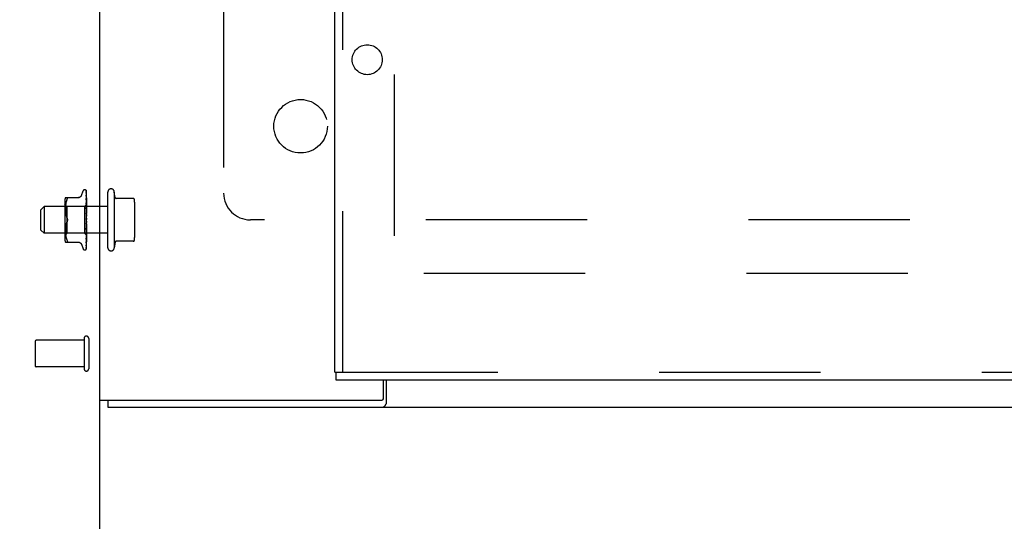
# Model space of a CAD drawing. Header units: inches. Extents: x 0 to 274, y 0 to 177.
# Tile 83 of 138: x 115.36 to 124.55, y 89.63 to 94.32. Entities that reach past the tile are written whole.
import ezdxf

# ---------------------------------------------------------------- set-up
doc = ezdxf.new("R2010")
doc.units = ezdxf.units.IN
doc.header["$LTSCALE"] = 15.069778
doc.header["$MEASUREMENT"] = 0
doc.linetypes.add('HIDDEN', pattern=[0.2, 0.1, -0.1])
doc.layers.get('0').update_dxf_attribs({"linetype": 'CONTINUOUS'})
for name, color, linetype in [('DEFAULT_2', 8, 'HIDDEN'), ('DIMENSIONS', 7, 'CONTINUOUS'), ('EXD_ENCLOSURE_DOOR_ASSEMBLY', 7, 'CONTINUOUS'), ('SUBPANEL', 7, 'CONTINUOUS')]:
    doc.layers.add(name, color=color, linetype=linetype)
doc.styles.get("Standard").update_dxf_attribs({"font": 'arial.ttf'})
doc.dimstyles.new('DIMSTYLE_1', dxfattribs={"dimtxt": 1.208806, "dimasz": 1.611741, "dimexe": 0.09, "dimexo": 0.07, "dimgap": 0.0375, "dimtad": 0, "dimtih": 1, "dimtoh": 1, "dimzin": 4, "dimdsep": 46, "dimtxsty": 'Standard', "dimblk": '_FILLED', "dimblk1": '_FILLED', "dimblk2": '_FILLED', "dimcen": 0.09, "dimadec": 3, "dimazin": 1, "dimtfac": 1, "dimtdec": 3, "dimtofl": 0, "dimtmove": 0, "dimatfit": 3, "dimldrblk": '_FILLED', "dimfxl": 0, "dimtolj": 1, "dimtzin": 4, "dimarcsym": 0})

# ---------------------------------------------------------------- blocks, each defined once
blk = doc.blocks.new('_FILLED')
at = {"color": 0, "linetype": 'ByBlock'}
blk.add_solid([(0, 0), (-1, 0.2), (-1, -0.2)], dxfattribs=at)
blk = doc.blocks.new('*D5')
at = {"layer": 'DIMENSIONS', "color": 2, "linetype": 'Continuous'}
for p, q in [((117.5247, 107.7912), (117.5247, 103.0316)), ((116.1047, 104.4822), (112.8812, 104.4822)), ((117.5247, 104.4822), (120.4011, 104.4822))]:
    blk.add_line(p, q, dxfattribs=at)
at = {"layer": 'DIMENSIONS', "color": 2, "linetype": 'Continuous', "xscale": 1.6117409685, "yscale": 1.6117409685, "zscale": 1.6117409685}
blk.add_blockref('_FILLED', (116.1047, 104.4822), dxfattribs=at)
at = {"layer": 'DIMENSIONS', "color": 2, "linetype": 'Continuous', "xscale": 1.6117409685, "yscale": 1.6117409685, "zscale": 1.6117409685, "rotation": 180}
blk.add_blockref('_FILLED', (117.5247, 104.4822), dxfattribs=at)
at = {"layer": 'DIMENSIONS', "color": 2, "linetype": 'Continuous', "insert": (121.0055, 105.0866), "char_height": 1.20881, "width": 3.284896, "attachment_point": 1, "line_spacing_factor": 0.9}
blk.add_mtext('1.42', dxfattribs=at)

msp = doc.modelspace()

# ---------------------------------------------------------------- linework, layer by layer
at = {"color": 3, "linetype": 'Continuous'}
for p, q in [((116.1047, 90.7593), (116.1047, 121.9373)), ((118.7527, 90.7743), (118.7527, 90.9463)), ((118.7797, 90.9463), (118.7797, 90.7282)), ((116.1047, 90.7593), (118.7377, 90.7593)), ((116.1797, 90.6963), (131.0297, 90.6963))]:
    msp.add_line(p, q, dxfattribs=at)
at = {"color": 7, "linetype": 'Continuous'}
for p, q in [((116.1047, 53.3003), (116.1047, 90.7593)), ((116.1797, 90.7593), (116.1797, 90.6963))]:
    msp.add_line(p, q, dxfattribs=at)
at = {"color": 3, "linetype": 'Continuous'}
for points in [[(118.7685, 90.7121), (118.7672, 90.71), (118.766, 90.7079), (118.7647, 90.706), (118.7635, 90.7042), (118.7622, 90.7025), (118.7608, 90.7009), (118.7593, 90.6994), (118.7579, 90.6983), (118.7565, 90.6975), (118.7552, 90.6969), (118.7539, 90.6965), (118.7528, 90.6963), (118.7517, 90.6963)], [(118.7797, 90.7282), (118.7785, 90.7271), (118.7772, 90.7258), (118.776, 90.7242), (118.7747, 90.7225), (118.7735, 90.7206), (118.7722, 90.7185), (118.7709, 90.7164), (118.7685, 90.7121)]]:
    msp.add_lwpolyline(points, dxfattribs=at)
msp.add_arc((118.7377, 90.7743), 0.015, 270, 360, dxfattribs=at)
at = {"layer": 'DEFAULT_2', "color": 8, "linetype": 'HIDDEN'}
for p, q in [((118.8547, 123.9443), (118.8547, 91.9483)), ((115.9321, 92.6742), (115.9475, 92.7165)), ((115.9632, 92.7275), (115.964, 92.7275)), ((115.9756, 92.7227), (115.9754, 92.723)), ((115.9769, 92.699), (115.977, 92.6981)), ((115.977, 92.7188), (115.9789, 92.5897)), ((115.977, 92.7145), (115.9789, 92.5871)), ((115.977, 92.7012), (115.977, 92.7005)), ((115.977, 92.7005), (115.9789, 92.5795)), ((115.977, 92.6981), (115.9789, 92.5793)), ((115.9797, 92.4565), (115.9797, 92.7163)), ((116.1797, 92.1863), (116.1797, 92.7063)), ((116.2397, 92.7063), (116.2397, 92.1863)), ((116.2484, 92.6548), (116.2397, 92.7063)), ((115.7777, 92.6258), (115.7777, 92.2667)), ((115.7832, 92.6546), (115.9124, 92.6546)), ((115.7874, 92.6038), (115.7859, 92.5942)), ((115.7894, 92.6134), (115.7874, 92.6038)), ((115.7919, 92.6227), (115.7894, 92.6133)), ((115.795, 92.6316), (115.7919, 92.6227)), ((115.795, 92.6315), (115.7986, 92.64)), ((115.7986, 92.64), (115.7999, 92.6428)), ((115.8008, 92.6452), (115.7999, 92.6428)), ((115.977, 92.6775), (115.977, 92.6772)), ((115.977, 92.6772), (115.9789, 92.5671)), ((115.977, 92.6738), (115.9789, 92.5668)), ((115.977, 92.6456), (115.977, 92.6456)), ((115.977, 92.6456), (115.9789, 92.5502)), ((115.977, 92.6413), (115.9789, 92.5498)), ((115.9771, 92.6066), (115.977, 92.6068)), ((115.977, 92.6068), (115.9789, 92.5296)), ((115.977, 92.6017), (115.9789, 92.5292)), ((115.9783, 92.5947), (115.9771, 92.6066)), ((115.9791, 92.6275), (115.9782, 92.6351)), ((115.9797, 92.6215), (115.9791, 92.6275)), ((116.4175, 92.6463), (116.254, 92.6463)), ((116.4297, 92.6124), (116.4297, 92.2801)), ((115.5547, 92.5413), (115.5847, 92.5713)), ((115.5547, 92.3513), (115.5547, 92.5413)), ((116.1797, 92.5713), (115.5847, 92.5713)), ((115.5847, 92.5713), (115.5847, 92.3213)), ((115.7977, 92.5715), (115.7777, 92.5915)), ((115.7833, 92.5591), (115.7832, 92.5506)), ((115.7832, 92.5508), (115.7833, 92.5422)), ((115.7836, 92.5674), (115.7833, 92.5589)), ((115.7833, 92.5424), (115.7835, 92.5336)), ((115.784, 92.576), (115.7835, 92.5673)), ((115.7835, 92.5338), (115.784, 92.5247)), ((115.7848, 92.5849), (115.784, 92.5759)), ((115.784, 92.5249), (115.7848, 92.5156)), ((115.7859, 92.5943), (115.7848, 92.5849)), ((115.7848, 92.5158), (115.7859, 92.5063)), ((115.9607, 92.5715), (115.7977, 92.5715)), ((115.7977, 92.5715), (115.7977, 92.321)), ((115.9789, 92.5897), (115.9607, 92.5715)), ((115.9607, 92.5715), (115.9607, 92.321)), ((115.9771, 92.5619), (115.977, 92.5622)), ((115.977, 92.5622), (115.9789, 92.5059)), ((115.977, 92.5564), (115.9789, 92.5054)), ((115.9771, 92.5131), (115.977, 92.5133)), ((115.977, 92.5132), (115.9789, 92.48)), ((115.9797, 92.533), (115.9771, 92.5619)), ((115.9771, 92.513), (115.9797, 92.4832)), ((115.9797, 92.5905), (115.9789, 92.5897)), ((115.9797, 92.5893), (115.9789, 92.5872)), ((115.9789, 92.5871), (115.9789, 92.5872)), ((115.9789, 92.5872), (115.9789, 92.5871)), ((115.9797, 92.5833), (115.9789, 92.5796)), ((115.9789, 92.5793), (115.9789, 92.5796)), ((115.9789, 92.5795), (115.9789, 92.5794)), ((115.9797, 92.5765), (115.9789, 92.5794)), ((115.9797, 92.5723), (115.9789, 92.5671)), ((115.9789, 92.5671), (115.9789, 92.5668)), ((115.9789, 92.5668), (115.9789, 92.5671)), ((115.9797, 92.5624), (115.9789, 92.5668)), ((115.9797, 92.5568), (115.9789, 92.5503)), ((115.9789, 92.5498), (115.9789, 92.5503)), ((115.9789, 92.5502), (115.9789, 92.5499)), ((115.9797, 92.5441), (115.9789, 92.5499)), ((115.9797, 92.5372), (115.9789, 92.5297)), ((115.9789, 92.5292), (115.9789, 92.5297)), ((115.9789, 92.5296), (115.9789, 92.5293)), ((115.9797, 92.5223), (115.9789, 92.5293)), ((115.9797, 92.5144), (115.9789, 92.5061)), ((115.7859, 92.5064), (115.7874, 92.4969)), ((115.7874, 92.497), (115.7894, 92.4875)), ((115.7894, 92.4876), (115.7919, 92.4783)), ((115.7919, 92.4783), (115.7949, 92.4694)), ((115.7986, 92.4608), (115.795, 92.4694)), ((115.7986, 92.4317), (115.795, 92.4231)), ((115.9771, 92.507), (115.9789, 92.4794)), ((115.9797, 92.4348), (115.9771, 92.4049)), ((115.9789, 92.4268), (115.9771, 92.4114)), ((115.9789, 92.4516), (115.9781, 92.4525)), ((115.9789, 92.5054), (115.9789, 92.5061)), ((115.9789, 92.5059), (115.9789, 92.5056)), ((115.9797, 92.4977), (115.9789, 92.5056)), ((115.9797, 92.4891), (115.9789, 92.4803)), ((115.9789, 92.4794), (115.9789, 92.4803)), ((115.9789, 92.48), (115.9789, 92.4798)), ((115.9797, 92.4713), (115.9789, 92.4798)), ((115.9797, 92.4622), (115.9789, 92.4534)), ((115.9797, 92.444), (115.9789, 92.4528)), ((115.9797, 92.4167), (115.9789, 92.4256)), ((115.9797, 92.4498), (115.9795, 92.4502)), ((115.9797, 92.176), (115.9797, 92.4506)), ((115.5547, 92.3513), (115.5847, 92.3213)), ((115.7833, 92.3503), (115.7832, 92.3417)), ((115.7832, 92.3419), (115.7833, 92.3335)), ((115.7835, 92.3589), (115.7833, 92.3502)), ((115.7833, 92.3336), (115.7836, 92.3251)), ((115.784, 92.3678), (115.7835, 92.3587)), ((115.7835, 92.3252), (115.784, 92.3165)), ((115.7848, 92.3769), (115.784, 92.3676)), ((115.7859, 92.3862), (115.7848, 92.3767)), ((115.7874, 92.3956), (115.7859, 92.3861)), ((115.7894, 92.405), (115.7874, 92.3955)), ((115.7919, 92.4142), (115.7894, 92.4049)), ((115.9789, 92.3998), (115.977, 92.3604)), ((115.9789, 92.3993), (115.977, 92.3544)), ((115.9789, 92.3749), (115.977, 92.3128)), ((115.9789, 92.3744), (115.977, 92.3074)), ((115.977, 92.3544), (115.9771, 92.3546)), ((115.9789, 92.3526), (115.977, 92.2702)), ((115.9789, 92.3522), (115.977, 92.2655)), ((115.9789, 92.3337), (115.977, 92.234)), ((115.9789, 92.3334), (115.977, 92.2301)), ((115.9771, 92.3547), (115.9797, 92.3842)), ((115.9771, 92.3076), (115.9797, 92.3357)), ((115.9797, 92.4078), (115.9789, 92.3996)), ((115.9789, 92.3998), (115.9789, 92.3991)), ((115.9789, 92.3993), (115.9789, 92.3996)), ((115.9797, 92.3905), (115.9789, 92.3991)), ((115.9797, 92.3822), (115.9789, 92.3747)), ((115.9789, 92.3749), (115.9789, 92.3745)), ((115.9789, 92.3744), (115.9789, 92.3747)), ((115.9789, 92.3745), (115.9789, 92.3743)), ((115.9797, 92.3664), (115.9789, 92.3743)), ((115.9797, 92.3589), (115.9789, 92.3525)), ((115.9789, 92.3526), (115.9789, 92.3521)), ((115.9789, 92.3522), (115.9789, 92.3525)), ((115.9797, 92.3451), (115.9789, 92.3521)), ((115.9797, 92.3388), (115.9789, 92.3336)), ((115.9789, 92.3337), (115.9789, 92.3333)), ((115.9789, 92.3334), (115.9789, 92.3336)), ((115.9797, 92.3274), (115.9789, 92.3333)), ((116.1797, 92.3213), (115.5847, 92.3213)), ((115.7977, 92.321), (115.7777, 92.301)), ((115.7832, 92.2379), (115.9124, 92.2379)), ((115.784, 92.3166), (115.7848, 92.3076)), ((115.7848, 92.3076), (115.7859, 92.2982)), ((115.7859, 92.2983), (115.7874, 92.2887)), ((115.7874, 92.2887), (115.7894, 92.2791)), ((115.7894, 92.2792), (115.7919, 92.2698)), ((115.7919, 92.2698), (115.795, 92.2609)), ((115.795, 92.261), (115.7986, 92.2525)), ((115.9607, 92.321), (115.7977, 92.321)), ((115.7999, 92.2381), (115.7986, 92.2379)), ((115.9797, 92.302), (115.9607, 92.321)), ((115.9789, 92.3189), (115.977, 92.2055)), ((115.9789, 92.3186), (115.977, 92.2026)), ((115.9789, 92.3087), (115.977, 92.1839)), ((115.977, 92.3074), (115.9771, 92.3076)), ((115.9789, 92.3035), (115.977, 92.1752)), ((115.9789, 92.3034), (115.977, 92.1746)), ((115.977, 92.2656), (115.9778, 92.2728)), ((115.977, 92.2655), (115.977, 92.2656)), ((115.977, 92.234), (115.977, 92.2339)), ((115.9778, 92.2728), (115.9791, 92.285)), ((115.9782, 92.2396), (115.9791, 92.2467)), ((115.9797, 92.3225), (115.9789, 92.3188)), ((115.9789, 92.3189), (115.9789, 92.3186)), ((115.9789, 92.3186), (115.9789, 92.3188)), ((115.9797, 92.3141), (115.9789, 92.3186)), ((115.9797, 92.3107), (115.9789, 92.3087)), ((115.9789, 92.3085), (115.9789, 92.3087)), ((115.9789, 92.3087), (115.9789, 92.3085)), ((115.9797, 92.3055), (115.9789, 92.3085)), ((115.9789, 92.3035), (115.9789, 92.3034)), ((115.9789, 92.3034), (115.9789, 92.3034)), ((115.9791, 92.285), (115.9797, 92.2912)), ((115.9791, 92.2467), (115.9797, 92.2524)), ((116.2484, 92.2377), (116.2397, 92.1863)), ((116.4175, 92.2463), (116.254, 92.2463)), ((115.9321, 92.2183), (115.9475, 92.176)), ((115.9632, 92.165), (115.964, 92.165)), ((115.9763, 92.1724), (115.9767, 92.173)), ((115.977, 92.2301), (115.977, 92.23)), ((115.977, 92.2055), (115.977, 92.205)), ((115.977, 92.2026), (115.977, 92.2021)), ((115.9771, 92.1847), (115.9777, 92.1859)), ((129.6797, 91.9463), (118.7797, 91.9463)), ((115.9577, 91.3203), (115.5107, 91.3203)), ((115.9577, 91.3383), (115.9577, 91.0543)), ((116.0007, 91.3383), (116.0007, 91.0543)), ((115.5007, 91.3103), (115.5007, 91.0823)), ((115.9577, 91.0723), (115.5107, 91.0723))]:
    msp.add_line(p, q, dxfattribs=at)
for points in [[(115.9797, 92.7148), (115.9792, 92.7163), (115.9788, 92.7176), (115.9782, 92.7189), (115.9776, 92.72), (115.9769, 92.7212), (115.9761, 92.7223), (115.9752, 92.7232)], [(115.9754, 92.723), (115.9754, 92.723), (115.9754, 92.723), (115.9754, 92.7229), (115.9755, 92.7228), (115.9757, 92.7226), (115.9758, 92.7224), (115.976, 92.7222), (115.9761, 92.722), (115.9763, 92.7217), (115.9764, 92.7215), (115.9765, 92.7212), (115.9766, 92.7209), (115.9767, 92.7206), (115.9768, 92.7203), (115.9769, 92.72), (115.977, 92.7197), (115.977, 92.7193), (115.977, 92.719), (115.977, 92.7188)], [(115.9797, 92.7163), (115.9796, 92.7166), (115.9794, 92.7171), (115.9792, 92.7175), (115.979, 92.7179), (115.9788, 92.7183), (115.9786, 92.7186), (115.9784, 92.719), (115.9782, 92.7193), (115.978, 92.7197), (115.9778, 92.72), (115.9776, 92.7203), (115.9774, 92.7206), (115.9772, 92.7209), (115.977, 92.7212), (115.9768, 92.7214), (115.9766, 92.7217), (115.9764, 92.7219), (115.9762, 92.7221), (115.9761, 92.7223), (115.9759, 92.7224), (115.9758, 92.7226), (115.9756, 92.7227)], [(115.9766, 92.7153), (115.9766, 92.7154), (115.9766, 92.7154), (115.9766, 92.7152), (115.9767, 92.715), (115.9769, 92.7146), (115.977, 92.7142), (115.977, 92.7137), (115.977, 92.7133)], [(115.9768, 92.715), (115.9767, 92.7152), (115.9766, 92.7153)], [(115.9767, 92.7162), (115.9768, 92.7161), (115.9769, 92.7156), (115.977, 92.7151), (115.977, 92.7145)], [(115.9797, 92.7045), (115.9794, 92.7062), (115.979, 92.7081), (115.9785, 92.71), (115.9781, 92.7118), (115.9776, 92.7135), (115.9771, 92.7151), (115.9767, 92.7162)], [(115.9797, 92.7094), (115.9794, 92.71), (115.9791, 92.7107), (115.9788, 92.7114), (115.9785, 92.7121), (115.9782, 92.7127), (115.9779, 92.7132), (115.9776, 92.7138), (115.9773, 92.7142), (115.9768, 92.715)], [(115.9774, 92.698), (115.9772, 92.6984), (115.977, 92.6987), (115.9769, 92.6989), (115.9769, 92.699)], [(115.9797, 92.6851), (115.9794, 92.6869), (115.979, 92.6895), (115.9786, 92.6921), (115.9782, 92.6946), (115.9777, 92.6971), (115.9773, 92.6995), (115.977, 92.7012)], [(115.9797, 92.693), (115.9795, 92.6936), (115.9792, 92.6943), (115.9789, 92.695), (115.9786, 92.6957), (115.9782, 92.6963), (115.978, 92.6969), (115.9774, 92.698)], [(115.7986, 92.6546), (115.7999, 92.6544), (115.8008, 92.6539), (115.8015, 92.6531), (115.8019, 92.652), (115.802, 92.6507)], [(115.8008, 92.6452), (115.8015, 92.6473), (115.8019, 92.6491), (115.802, 92.6507)], [(115.932, 92.6738), (115.9312, 92.6719), (115.9295, 92.6686), (115.9274, 92.6656), (115.9248, 92.6628), (115.922, 92.6604), (115.9188, 92.6583), (115.9154, 92.6567), (115.9119, 92.6555), (115.9082, 92.6548), (115.9046, 92.6546)], [(115.9797, 92.6571), (115.9794, 92.6591), (115.9791, 92.6624), (115.9786, 92.6656), (115.9782, 92.6688), (115.9778, 92.672), (115.977, 92.6775)], [(115.9771, 92.6737), (115.9771, 92.6738), (115.977, 92.674), (115.977, 92.674), (115.977, 92.674), (115.977, 92.6738)], [(115.9782, 92.6351), (115.9778, 92.639), (115.977, 92.6456)], [(115.9781, 92.6383), (115.9778, 92.6389), (115.9776, 92.6396), (115.9773, 92.6401), (115.9772, 92.6406), (115.9771, 92.641), (115.977, 92.6412), (115.977, 92.6413)], [(115.9789, 92.5966), (115.9782, 92.5982), (115.9778, 92.5989), (115.9775, 92.5997), (115.9773, 92.6003), (115.9771, 92.6009), (115.9771, 92.6014), (115.977, 92.6017)], [(115.9779, 92.6719), (115.9776, 92.6725), (115.9774, 92.6731), (115.9772, 92.6735), (115.9771, 92.6737)], [(115.9797, 92.6678), (115.9796, 92.668), (115.9793, 92.6689), (115.9789, 92.6698), (115.9785, 92.6705), (115.9779, 92.6719)], [(115.9797, 92.6346), (115.9795, 92.6352), (115.9791, 92.636), (115.9788, 92.6368), (115.9781, 92.6383)], [(115.9791, 92.5509), (115.9784, 92.5523), (115.978, 92.553), (115.9777, 92.5537), (115.9775, 92.5544), (115.9772, 92.5551), (115.9771, 92.5558), (115.977, 92.5563), (115.977, 92.5564)], [(115.9797, 92.5796), (115.9795, 92.5821), (115.9783, 92.5947)], [(115.9797, 92.5948), (115.9796, 92.5949), (115.9793, 92.5958), (115.9789, 92.5966)], [(115.9797, 92.5902), (115.9795, 92.5901), (115.9793, 92.59), (115.9791, 92.5899), (115.9789, 92.5897)], [(115.9797, 92.5885), (115.9794, 92.5881), (115.9792, 92.5878), (115.979, 92.5876), (115.9789, 92.5873), (115.9789, 92.5872), (115.9789, 92.5872)], [(115.9797, 92.5872), (115.9794, 92.5871), (115.9792, 92.587), (115.979, 92.587), (115.9789, 92.587), (115.9789, 92.5871)], [(115.9797, 92.5859), (115.9795, 92.5862), (115.9793, 92.5866), (115.9791, 92.5868), (115.9789, 92.5871)], [(115.9797, 92.5814), (115.9794, 92.5809), (115.9792, 92.5805), (115.979, 92.5802), (115.9789, 92.5798), (115.9789, 92.5796), (115.9789, 92.5795)], [(115.9797, 92.5789), (115.9794, 92.5789), (115.9792, 92.5789), (115.979, 92.579), (115.9789, 92.5791), (115.9789, 92.5793)], [(115.9797, 92.5694), (115.9794, 92.5689), (115.9792, 92.5684), (115.979, 92.5679), (115.9789, 92.5675), (115.9789, 92.5671), (115.9789, 92.5671)], [(115.9797, 92.5658), (115.9794, 92.5659), (115.9792, 92.566), (115.979, 92.5662), (115.9789, 92.5665), (115.9789, 92.5668)], [(115.9797, 92.5529), (115.9794, 92.5524), (115.9792, 92.5518), (115.979, 92.5513), (115.9789, 92.5508), (115.9789, 92.5503), (115.9789, 92.5502)], [(115.9797, 92.5483), (115.9794, 92.5485), (115.9792, 92.5488), (115.979, 92.5491), (115.9789, 92.5494), (115.9789, 92.5498)], [(115.9797, 92.5326), (115.9794, 92.532), (115.9792, 92.5314), (115.979, 92.5308), (115.9789, 92.5303), (115.9789, 92.5298), (115.9789, 92.5296)], [(115.9797, 92.5272), (115.9794, 92.5275), (115.9792, 92.5279), (115.979, 92.5283), (115.9789, 92.5287), (115.9789, 92.5292)], [(115.9797, 92.5092), (115.9794, 92.5086), (115.9792, 92.508), (115.979, 92.5073), (115.9789, 92.5067), (115.9789, 92.5062), (115.9789, 92.5059)], [(115.9797, 92.5496), (115.9794, 92.5503), (115.9791, 92.5509)], [(115.7919, 92.4142), (115.7949, 92.4231), (115.7986, 92.4317)], [(115.7986, 92.4608), (115.7996, 92.4585), (115.8005, 92.456), (115.8012, 92.4536), (115.8017, 92.4511), (115.8019, 92.4486), (115.802, 92.4463)], [(115.8006, 92.4558), (115.8, 92.4576), (115.7993, 92.4593), (115.7986, 92.4608)], [(115.802, 92.4463), (115.8019, 92.4439), (115.8017, 92.4414), (115.8012, 92.439), (115.8005, 92.4365), (115.7996, 92.434), (115.7986, 92.4317)], [(115.7986, 92.4317), (115.7992, 92.4329), (115.7997, 92.4343), (115.8002, 92.4357), (115.8007, 92.4371)], [(115.802, 92.4463), (115.802, 92.4482), (115.8018, 92.4501), (115.8015, 92.452), (115.8011, 92.4539)], [(115.8011, 92.4386), (115.8014, 92.4401), (115.8017, 92.4417), (115.8019, 92.4432), (115.802, 92.4448), (115.802, 92.4463)], [(115.9781, 92.4525), (115.9779, 92.4529), (115.9777, 92.4533), (115.9775, 92.4538), (115.9773, 92.4543), (115.9772, 92.4548), (115.9771, 92.4554), (115.977, 92.456), (115.9771, 92.4566)], [(115.9787, 92.5027), (115.9784, 92.5032), (115.9781, 92.5038), (115.9778, 92.5043), (115.9775, 92.505), (115.9773, 92.5056), (115.9771, 92.5063), (115.9771, 92.5069), (115.9771, 92.5071)], [(115.9784, 92.4521), (115.9784, 92.4522), (115.9783, 92.4524), (115.9782, 92.4525), (115.9781, 92.4525)], [(115.9781, 92.4525), (115.9783, 92.4522), (115.9786, 92.4519), (115.9788, 92.4514), (115.9791, 92.451), (115.9793, 92.4506), (115.9795, 92.4502)], [(115.979, 92.4515), (115.9789, 92.4516), (115.9788, 92.4516), (115.9788, 92.4517), (115.9788, 92.4517), (115.9787, 92.4518), (115.9786, 92.4519), (115.9786, 92.452), (115.9785, 92.452)], [(115.9797, 92.5009), (115.9795, 92.5012), (115.9793, 92.5017), (115.9787, 92.5027)], [(115.9797, 92.5031), (115.9794, 92.5035), (115.9792, 92.504), (115.979, 92.5045), (115.9789, 92.505), (115.9789, 92.5054)], [(115.9797, 92.4835), (115.9794, 92.4829), (115.9792, 92.4823), (115.979, 92.4816), (115.9789, 92.481), (115.9789, 92.4804), (115.9789, 92.48)], [(115.9797, 92.477), (115.9794, 92.4775), (115.9792, 92.478), (115.979, 92.4786), (115.9789, 92.4792), (115.9789, 92.4794)], [(115.9797, 92.4565), (115.9794, 92.4559), (115.9792, 92.4553), (115.979, 92.4547), (115.9789, 92.454), (115.9789, 92.4534), (115.9789, 92.4528)], [(115.9795, 92.4502), (115.9794, 92.4503), (115.9792, 92.4509), (115.979, 92.4515), (115.9789, 92.4521), (115.9789, 92.4527), (115.9789, 92.4534)], [(115.9797, 92.429), (115.9794, 92.4285), (115.9792, 92.428), (115.979, 92.4274), (115.9789, 92.4268)], [(115.9789, 92.4268), (115.9789, 92.4262), (115.9789, 92.4256)], [(115.9797, 92.4224), (115.9794, 92.423), (115.9792, 92.4236), (115.979, 92.4243), (115.9789, 92.4249), (115.9789, 92.4255), (115.9789, 92.4261)], [(115.9797, 92.4506), (115.9795, 92.4508), (115.9794, 92.451), (115.9792, 92.4512), (115.9791, 92.4513), (115.9791, 92.4514), (115.979, 92.4515)], [(115.977, 92.3603), (115.9771, 92.3609), (115.9772, 92.3616), (115.9774, 92.3623), (115.9777, 92.363), (115.978, 92.3637), (115.9783, 92.3643), (115.9786, 92.3649), (115.979, 92.3655), (115.9793, 92.3661), (115.9796, 92.3667), (115.9797, 92.3669)], [(115.9771, 92.4113), (115.9771, 92.4117), (115.9773, 92.4124), (115.9775, 92.413), (115.9778, 92.4136), (115.978, 92.4141), (115.9783, 92.4146), (115.9786, 92.415), (115.9788, 92.4154), (115.9791, 92.4158), (115.9793, 92.4161), (115.9796, 92.4165), (115.9797, 92.4167)], [(115.9797, 92.4022), (115.9794, 92.4018), (115.9792, 92.4013), (115.979, 92.4008), (115.9789, 92.4002), (115.9789, 92.3998)], [(115.9797, 92.3959), (115.9794, 92.3966), (115.9792, 92.3972), (115.979, 92.3978), (115.9789, 92.3984), (115.9789, 92.399), (115.9789, 92.3993)], [(115.9797, 92.377), (115.9794, 92.3767), (115.9792, 92.3763), (115.9791, 92.3759), (115.979, 92.3755), (115.9789, 92.375), (115.9789, 92.3749)], [(115.9797, 92.3713), (115.9794, 92.3719), (115.9792, 92.3725), (115.979, 92.3731), (115.9789, 92.3737), (115.9789, 92.3742), (115.9789, 92.3744)], [(115.9797, 92.3543), (115.9794, 92.3541), (115.9792, 92.3538), (115.979, 92.3534), (115.9789, 92.353), (115.9789, 92.3526)], [(115.9797, 92.3493), (115.9794, 92.3499), (115.9792, 92.3505), (115.979, 92.351), (115.9789, 92.3515), (115.9789, 92.352), (115.9789, 92.3522)], [(115.9797, 92.335), (115.9794, 92.3348), (115.9792, 92.3346), (115.979, 92.3344), (115.9789, 92.3341), (115.9789, 92.3337)], [(115.9797, 92.3308), (115.9794, 92.3314), (115.9792, 92.3319), (115.979, 92.3324), (115.9789, 92.3329), (115.9789, 92.3333), (115.9789, 92.3334)], [(115.7986, 92.2525), (115.7999, 92.2497), (115.8008, 92.2473), (115.8015, 92.2452), (115.8019, 92.2434), (115.802, 92.2418)], [(115.7999, 92.2381), (115.8008, 92.2386), (115.8015, 92.2395), (115.8019, 92.2405), (115.802, 92.2418)], [(115.9046, 92.2379), (115.9082, 92.2377), (115.9119, 92.237), (115.9154, 92.2358), (115.9188, 92.2342), (115.922, 92.2321), (115.9248, 92.2297), (115.9274, 92.2269), (115.9295, 92.2239), (115.9312, 92.2206), (115.932, 92.2187)], [(115.977, 92.3128), (115.977, 92.313), (115.9771, 92.3134), (115.9772, 92.314), (115.9774, 92.3146), (115.9776, 92.3153), (115.9779, 92.316), (115.9783, 92.3167)], [(115.977, 92.2702), (115.9771, 92.2704), (115.9771, 92.2707), (115.9772, 92.2712), (115.9774, 92.2717), (115.9776, 92.2723), (115.9779, 92.2729), (115.9782, 92.2736), (115.9788, 92.2751)], [(115.977, 92.2339), (115.977, 92.2339), (115.9771, 92.2341), (115.9771, 92.2344), (115.9773, 92.2348), (115.9775, 92.2353), (115.9777, 92.2359), (115.978, 92.2366), (115.9784, 92.2373), (115.9787, 92.238), (115.9791, 92.2389), (115.9794, 92.2397), (115.9797, 92.2404)], [(115.977, 92.23), (115.9774, 92.2325), (115.9782, 92.2396)], [(115.9783, 92.3167), (115.979, 92.3182), (115.9793, 92.319), (115.9797, 92.3198)], [(115.9788, 92.2751), (115.9792, 92.2758), (115.9795, 92.2766), (115.9797, 92.2771)], [(115.9797, 92.3196), (115.9794, 92.3196), (115.9792, 92.3195), (115.979, 92.3194), (115.9789, 92.3192), (115.9789, 92.3189)], [(115.9797, 92.3165), (115.9794, 92.317), (115.9792, 92.3175), (115.979, 92.3179), (115.9789, 92.3183), (115.9789, 92.3186), (115.9789, 92.3186)], [(115.9797, 92.3088), (115.9794, 92.3089), (115.9792, 92.309), (115.979, 92.3089), (115.9789, 92.3088), (115.9789, 92.3087)], [(115.9797, 92.3069), (115.9794, 92.3074), (115.9792, 92.3077), (115.979, 92.308), (115.9789, 92.3083), (115.9789, 92.3085), (115.9789, 92.3085)], [(115.9797, 92.3038), (115.9795, 92.3037), (115.9793, 92.3036), (115.9791, 92.3035), (115.9789, 92.3034)], [(115.9797, 92.303), (115.9794, 92.3032), (115.9792, 92.3034), (115.979, 92.3035), (115.9789, 92.3035), (115.9789, 92.3035), (115.9789, 92.3035)], [(115.9797, 92.3024), (115.9794, 92.3027), (115.9792, 92.303), (115.979, 92.3032), (115.9789, 92.3033), (115.9789, 92.3034), (115.9789, 92.3034)], [(115.9797, 92.3021), (115.9795, 92.3024), (115.9793, 92.3027), (115.9791, 92.303), (115.9789, 92.3034)], [(115.977, 92.1752), (115.977, 92.1748), (115.9769, 92.1742), (115.9768, 92.1737), (115.9766, 92.1732), (115.9765, 92.1728), (115.9763, 92.1725), (115.9762, 92.1724), (115.9762, 92.1723)], [(115.9762, 92.1723), (115.9762, 92.1723), (115.9763, 92.1724)], [(115.9763, 92.1719), (115.9768, 92.1728), (115.9774, 92.1741), (115.9779, 92.1755), (115.9784, 92.1769), (115.9789, 92.1784), (115.9793, 92.1801), (115.9797, 92.1817)], [(115.977, 92.1746), (115.977, 92.174), (115.9769, 92.1734), (115.9767, 92.1728), (115.9766, 92.1723), (115.9763, 92.1719)], [(115.9767, 92.173), (115.977, 92.1734), (115.9773, 92.1738), (115.9775, 92.1742), (115.9778, 92.1747), (115.9782, 92.1752), (115.9785, 92.1757), (115.9788, 92.1763), (115.9791, 92.1769), (115.9793, 92.1776), (115.9796, 92.1783), (115.9797, 92.1785)], [(115.977, 92.1856), (115.977, 92.1852), (115.9769, 92.1847), (115.9769, 92.1844), (115.9768, 92.1843)], [(115.9768, 92.1843), (115.9768, 92.1842), (115.9768, 92.1842), (115.9768, 92.1843), (115.9769, 92.1844), (115.9771, 92.1847)], [(115.9769, 92.1827), (115.9772, 92.1841), (115.9777, 92.1861), (115.9782, 92.1882), (115.9786, 92.1904), (115.979, 92.1926), (115.9794, 92.1949), (115.9797, 92.1966)], [(115.977, 92.1839), (115.977, 92.1834), (115.9769, 92.1829), (115.9769, 92.1827)], [(115.977, 92.2021), (115.9773, 92.2041), (115.9778, 92.2069), (115.9782, 92.2098), (115.9786, 92.2126), (115.979, 92.2156), (115.9794, 92.2185), (115.9797, 92.2204)], [(115.977, 92.205), (115.977, 92.2049), (115.977, 92.205), (115.9771, 92.2052), (115.9772, 92.2055), (115.9774, 92.2059), (115.9776, 92.2064), (115.9782, 92.2076)], [(115.9777, 92.1859), (115.978, 92.1864), (115.9783, 92.1869), (115.9786, 92.1875), (115.9788, 92.1881), (115.9791, 92.1887), (115.9794, 92.1894), (115.9796, 92.19), (115.9797, 92.1902)], [(115.9782, 92.2076), (115.9785, 92.2083), (115.9789, 92.209), (115.9792, 92.2098), (115.9795, 92.2106), (115.9797, 92.2111)], [(115.9788, 92.1741), (115.9789, 92.1742), (115.9793, 92.1751), (115.9797, 92.176)]]:
    msp.add_lwpolyline(points, dxfattribs=at)
for centre, radius, start, end in [((115.9632, 92.7108), 0.0167, 90, 160), ((115.964, 92.7108), 0.0167, 47.76466, 90), ((116.2097, 92.7063), 0.03, 359.9957, 180), ((115.8552, 92.6258), 0.0776, 157.92393, 180), ((116.2583, 92.6563), 0.01, 188.56952, 270), ((116.4175, 92.6363), 0.01, 10.48085, 90), ((116.2885, 92.6124), 0.1412, 0, 10.48107), ((115.8552, 92.2667), 0.0776, 180, 202.07607), ((116.2583, 92.2363), 0.01, 90, 171.43048), ((116.4175, 92.2563), 0.01, 270, 349.51915), ((116.2885, 92.2801), 0.1412, 349.51893, 360), ((115.9632, 92.1817), 0.0167, 200, 270), ((115.964, 92.1817), 0.0167, 270, 332.85123), ((116.2097, 92.1863), 0.03, 180, 0.0043), ((115.5107, 91.3103), 0.01, 90, 180), ((115.9792, 91.3383), 0.0215, 0, 180), ((115.5107, 91.0823), 0.01, 180, 270), ((115.9792, 91.0543), 0.0215, 180, 360)]:
    msp.add_arc(centre, radius, start, end, dxfattribs=at)
at = {"layer": 'EXD_ENCLOSURE_DOOR_ASSEMBLY', "color": 3, "linetype": 'Continuous'}
for p, q in [((118.3004, 91.0213), (118.3004, 124.8713)), ((130.7374, 90.9463), (118.3134, 90.9463))]:
    msp.add_line(p, q, dxfattribs=at)
at = {"layer": 'EXD_ENCLOSURE_DOOR_ASSEMBLY', "color": 8, "linetype": 'HIDDEN'}
for p, q in [((118.3754, 91.0213), (118.3754, 124.8713)), ((118.3134, 91.0213), (130.7374, 91.0213))]:
    msp.add_line(p, q, dxfattribs=at)
at = {"layer": 'EXD_ENCLOSURE_DOOR_ASSEMBLY', "color": 7, "linetype": 'Continuous'}
for p in [(118.3004, 91.0213), (118.3134, 90.9463)]:
    msp.add_line(p, (118.3134, 91.0213), dxfattribs=at)
at = {"layer": 'SUBPANEL', "color": 8, "linetype": 'HIDDEN'}
for p, q in [((117.2607, 94.4422), (117.2607, 92.6962)), ((129.6987, 92.4462), (117.5107, 92.4462))]:
    msp.add_line(p, q, dxfattribs=at)
for centre, radius in [((118.6019, 93.9435), 0.14), ((117.9797, 93.3213), 0.25)]:
    msp.add_circle(centre, radius, dxfattribs=at)
msp.add_arc((117.5107, 92.6962), 0.25, 180, 270, dxfattribs=at)

# ---------------------------------------------------------------- dimensions: what is measured, and where the dimension line sits
at = {"layer": 'DIMENSIONS', "color": 2, "linetype": 'Continuous'}
dim = msp.add_linear_dim(base=(117.5247, 104.4822), p1=(116.1047, 90.7593), p2=(117.5247, 107.8612), dimstyle='DIMSTYLE_1', dxfattribs=at)
dim.commit()
dim.dimension.update_dxf_attribs({"geometry": '*D5', "text_midpoint": (122.6936, 104.4844), "dimtype": 160})

doc.saveas('drawing.dxf')
